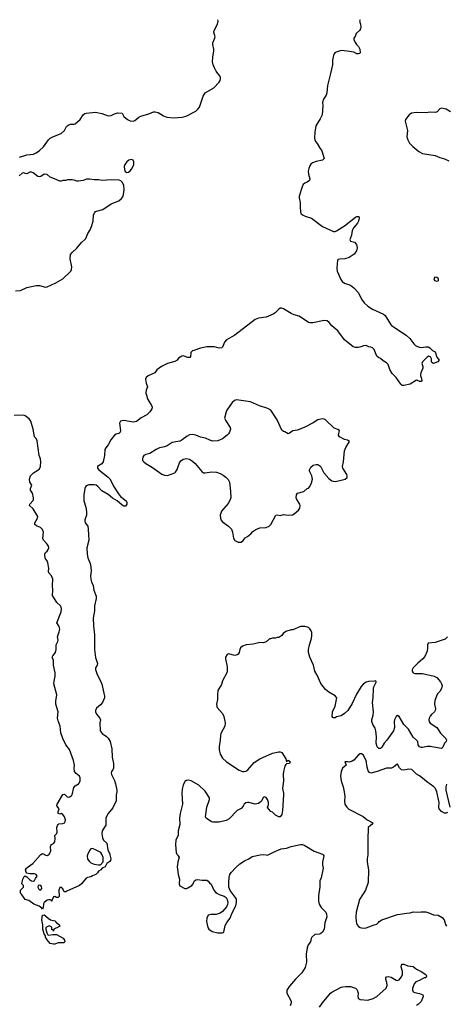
# Model space of a CAD drawing. Header units: inches. Extents: x 2323201 to 2563958, y 895391 to 1023096.
# Tile 101 of 196: x 2437979 to 2443433, y 1008089 to 1020688. Entities that reach past the tile are written whole.
import ezdxf

# ---------------------------------------------------------------- set-up
doc = ezdxf.new("R2010")
doc.units = ezdxf.units.IN
doc.header["$MEASUREMENT"] = 0
for name, color, linetype in [('C4030', 7, 'Continuous'), ('C4031', 7, 'Continuous'), ('C4040', 7, 'Continuous'), ('C4041', 7, 'Continuous'), ('C4042', 7, 'Continuous')]:
    doc.layers.add(name, color=color, linetype=linetype)

msp = doc.modelspace()

# ---------------------------------------------------------------- linework, layer by layer
at = {"layer": 'C4030', "color": 5}
for points, elevation in [([(2439133, 1010000), (2439142, 1009950), (2439138, 1009930), (2439130, 1009918), (2439091, 1009889), (2439070, 1009848), (2439034, 1009830), (2439014, 1009810), (2438985, 1009795), (2438972, 1009770), (2438951, 1009749), (2438910, 1009735), (2438890, 1009722), (2438847, 1009713), (2438830, 1009702), (2438771, 1009630), (2438745, 1009610), (2438581, 1009539), (2438569, 1009529), (2438548, 1009530), (2438530, 1009566), (2438510, 1009586), (2438490, 1009586), (2438478, 1009550), (2438482, 1009470), (2438477, 1009463), (2438470, 1009458), (2438450, 1009458), (2438430, 1009468), (2438410, 1009466), (2438393, 1009427), (2438390, 1009408), (2438382, 1009422), (2438367, 1009427), (2438350, 1009428), (2438330, 1009422), (2438291, 1009390), (2438283, 1009377), (2438277, 1009323), (2438270, 1009308), (2438260, 1009320), (2438226, 1009346), (2438159, 1009370), (2438097, 1009417), (2438049, 1009429), (2438000, 1009500), (2437989, 1009510), (2437988, 1009550), (2438026, 1009590), (2438026, 1009610), (2438008, 1009630), (2438019, 1009690), (2438036, 1009724), (2438050, 1009734), (2438070, 1009722), (2438106, 1009686), (2438130, 1009671), (2438155, 1009665), (2438168, 1009672), (2438180, 1009700), (2438202, 1009730), (2438188, 1009750), (2438170, 1009759), (2438110, 1009759), (2438070, 1009766), (2438061, 1009781), (2438054, 1009810), (2438065, 1009830), (2438086, 1009850), (2438148, 1009892), (2438246, 1010000)], 80), ([(2438305, 1010000), (2438310, 1009996), (2438330, 1009995), (2438341, 1010000)], 80), ([(2438846, 1010000), (2438842, 1009990), (2438847, 1009947), (2438870, 1009915), (2438890, 1009899), (2438930, 1009881), (2438988, 1009872), (2439010, 1009874), (2439047, 1009913), (2439047, 1009967), (2439033, 1010000)], 80), ([(2440000, 1009913), (2439999, 1009910), (2439994, 1009850), (2440000, 1009790)], 120), ([(2439995, 1010000), (2440000, 1009993)], 120)]:
    msp.add_lwpolyline(points, dxfattribs=dict(at, elevation=elevation))
at = {"layer": 'C4030', "color": 5, "elevation": 80}
for points in [[(2438230, 1009615), (2438214, 1009610), (2438212, 1009590), (2438222, 1009562), (2438230, 1009552), (2438250, 1009552), (2438262, 1009570), (2438258, 1009598), (2438250, 1009608)], [(2438410, 1009026), (2438402, 1009042), (2438390, 1009046), (2438388, 1009070), (2438380, 1009080), (2438355, 1009095), (2438312, 1009070), (2438312, 1009050), (2438325, 1009005), (2438340, 1008980), (2438350, 1008972), (2438396, 1008984), (2438450, 1008982), (2438535, 1008935), (2438552, 1008910), (2438554, 1008890), (2438542, 1008878), (2438470, 1008874), (2438450, 1008869), (2438430, 1008858), (2438410, 1008858), (2438370, 1008869), (2438330, 1008915), (2438310, 1008949), (2438307, 1008967), (2438290, 1008989), (2438275, 1009050), (2438275, 1009105), (2438261, 1009170), (2438270, 1009232), (2438290, 1009234), (2438310, 1009222), (2438342, 1009190), (2438371, 1009171), (2438430, 1009156), (2438451, 1009131), (2438482, 1009110), (2438490, 1009094), (2438491, 1009090), (2438480, 1009080), (2438414, 1009050)]]:
    msp.add_lwpolyline(points, close=True, dxfattribs=at)
at = {"layer": 'C4031', "color": 5}
for points, elevation in [([(2437978, 1018930), (2438070, 1018959), (2438154, 1018966), (2438190, 1018983), (2438230, 1019012), (2438281, 1019059), (2438347, 1019150), (2438370, 1019170), (2438410, 1019194), (2438510, 1019230), (2438550, 1019270), (2438578, 1019322), (2438600, 1019340), (2438630, 1019350), (2438670, 1019350), (2438690, 1019355), (2438750, 1019410), (2438792, 1019470), (2438810, 1019486), (2438827, 1019493), (2438950, 1019504), (2439028, 1019488), (2439110, 1019456), (2439150, 1019461), (2439190, 1019483), (2439230, 1019495), (2439290, 1019492), (2439311, 1019450), (2439355, 1019410), (2439390, 1019394), (2439430, 1019390), (2439450, 1019397), (2439500, 1019440), (2439526, 1019454), (2439630, 1019484), (2439690, 1019507), (2439710, 1019508), (2439750, 1019499), (2439818, 1019458), (2439861, 1019441), (2439950, 1019431), (2440000, 1019436)], 80), ([(2437923, 1017217), (2437990, 1017222), (2438070, 1017260), (2438190, 1017287), (2438230, 1017288), (2438310, 1017267), (2438330, 1017271), (2438441, 1017319), (2438530, 1017370), (2438633, 1017470), (2438642, 1017490), (2438645, 1017525), (2438622, 1017630), (2438630, 1017683), (2438650, 1017710), (2438710, 1017764), (2438770, 1017837), (2438809, 1017870), (2438824, 1017890), (2438848, 1017950), (2438879, 1018001), (2438897, 1018043), (2438916, 1018110), (2438924, 1018190), (2438939, 1018221), (2438948, 1018232), (2438962, 1018238), (2439040, 1018260), (2439150, 1018330), (2439248, 1018372), (2439281, 1018399), (2439297, 1018423), (2439306, 1018450), (2439313, 1018510), (2439308, 1018570), (2439290, 1018610), (2439270, 1018626), (2439250, 1018634), (2439150, 1018638), (2439030, 1018630), (2438990, 1018637), (2438930, 1018638), (2438870, 1018649), (2438831, 1018649), (2438790, 1018629), (2438730, 1018622), (2438710, 1018622), (2438675, 1018635), (2438650, 1018638), (2438590, 1018638), (2438570, 1018629), (2438530, 1018629), (2438510, 1018622), (2438497, 1018623), (2438470, 1018629), (2438445, 1018645), (2438370, 1018675), (2438329, 1018709), (2438290, 1018713), (2438250, 1018683), (2438230, 1018676), (2438210, 1018683), (2438153, 1018730), (2438130, 1018738), (2438110, 1018739), (2438070, 1018717), (2438050, 1018720), (2438030, 1018730), (2438010, 1018724), (2437972, 1018688)], 80), ([(2440000, 1016345), (2439990, 1016333), (2439964, 1016316), (2439870, 1016289), (2439792, 1016250), (2439734, 1016206), (2439705, 1016170), (2439621, 1016130), (2439597, 1016110), (2439588, 1016088), (2439596, 1016036), (2439611, 1015990), (2439594, 1015946), (2439591, 1015910), (2439615, 1015830), (2439664, 1015750), (2439671, 1015730), (2439667, 1015710), (2439641, 1015670), (2439603, 1015630), (2439530, 1015595), (2439470, 1015547), (2439430, 1015539), (2439310, 1015560), (2439268, 1015550), (2439253, 1015527), (2439268, 1015432), (2439265, 1015410), (2439246, 1015394), (2439210, 1015383), (2439190, 1015372), (2439146, 1015314), (2439110, 1015250), (2439078, 1015210), (2439068, 1015190), (2439065, 1015110), (2439044, 1015030), (2439030, 1015005), (2438973, 1014970), (2438975, 1014950), (2438990, 1014927), (2439110, 1014834), (2439131, 1014811), (2439150, 1014781), (2439178, 1014718), (2439240, 1014620), (2439269, 1014589), (2439340, 1014530), (2439350, 1014510), (2439350, 1014489), (2439330, 1014462), (2439310, 1014463), (2439290, 1014474), (2439225, 1014530), (2439164, 1014564), (2439110, 1014611), (2439030, 1014660), (2438977, 1014717), (2438955, 1014730), (2438930, 1014737), (2438864, 1014736), (2438830, 1014723), (2438818, 1014710), (2438810, 1014690), (2438797, 1014610), (2438798, 1014530), (2438825, 1014450), (2438833, 1014390), (2438832, 1014350), (2438813, 1014290), (2438812, 1014270), (2438816, 1014250), (2438849, 1014209), (2438856, 1014170), (2438862, 1014030), (2438837, 1013930), (2438840, 1013850), (2438850, 1013804), (2438881, 1013730), (2438890, 1013685), (2438893, 1013633), (2438884, 1013570), (2438888, 1013528), (2438896, 1013496), (2438920, 1013450), (2438928, 1013388), (2438957, 1013310), (2438957, 1013283), (2438936, 1013190), (2438935, 1013125), (2438919, 1013030), (2438922, 1012930), (2438937, 1012817), (2438935, 1012630), (2438947, 1012527), (2438973, 1012450), (2438968, 1012430), (2438946, 1012394), (2438946, 1012374), (2438968, 1012308), (2439012, 1012230), (2439030, 1012187), (2439065, 1012030), (2439065, 1012010), (2439038, 1011950), (2439010, 1011920), (2438960, 1011880), (2438947, 1011850), (2438947, 1011830), (2438960, 1011800), (2439004, 1011750), (2439011, 1011730), (2439004, 1011690), (2439009, 1011590), (2439035, 1011555), (2439090, 1011515), (2439110, 1011494), (2439135, 1011450), (2439157, 1011357), (2439160, 1011250), (2439176, 1011170), (2439179, 1011110), (2439171, 1011090), (2439151, 1011069), (2439148, 1011050), (2439153, 1011030), (2439190, 1010951), (2439204, 1010910), (2439219, 1010830), (2439220, 1010810), (2439210, 1010770), (2439214, 1010710), (2439210, 1010693), (2439170, 1010602), (2439110, 1010530), (2439087, 1010493), (2439080, 1010470), (2439079, 1010381), (2439035, 1010310), (2439027, 1010270), (2439038, 1010218), (2439051, 1010191), (2439091, 1010150), (2439106, 1010066), (2439131, 1010010), (2439133, 1010000)], 80), ([(2438341, 1010000), (2438350, 1010004), (2438369, 1010030), (2438375, 1010050), (2438373, 1010110), (2438377, 1010123), (2438386, 1010134), (2438410, 1010147), (2438429, 1010170), (2438433, 1010213), (2438426, 1010250), (2438450, 1010272), (2438459, 1010290), (2438453, 1010350), (2438462, 1010378), (2438470, 1010392), (2438480, 1010400), (2438530, 1010402), (2438550, 1010410), (2438560, 1010430), (2438563, 1010450), (2438550, 1010489), (2438530, 1010518), (2438510, 1010529), (2438490, 1010522), (2438469, 1010529), (2438469, 1010550), (2438476, 1010564), (2438482, 1010590), (2438455, 1010630), (2438458, 1010650), (2438530, 1010772), (2438550, 1010778), (2438584, 1010744), (2438600, 1010740), (2438618, 1010742), (2438640, 1010760), (2438649, 1010771), (2438670, 1010862), (2438690, 1010886), (2438729, 1010910), (2438739, 1010921), (2438753, 1010950), (2438753, 1010987), (2438743, 1011010), (2438701, 1011041), (2438681, 1011070), (2438676, 1011110), (2438679, 1011150), (2438667, 1011207), (2438617, 1011350), (2438570, 1011410), (2438531, 1011490), (2438503, 1011563), (2438496, 1011650), (2438470, 1011717), (2438463, 1011750), (2438469, 1011830), (2438441, 1011930), (2438441, 1011970), (2438454, 1012050), (2438417, 1012190), (2438418, 1012222), (2438432, 1012288), (2438431, 1012329), (2438410, 1012430), (2438411, 1012490), (2438394, 1012530), (2438402, 1012550), (2438436, 1012590), (2438447, 1012630), (2438445, 1012690), (2438467, 1012730), (2438472, 1012750), (2438461, 1012790), (2438485, 1012855), (2438492, 1012890), (2438484, 1012924), (2438455, 1012970), (2438510, 1013110), (2438515, 1013150), (2438511, 1013170), (2438499, 1013190), (2438452, 1013232), (2438399, 1013319), (2438402, 1013390), (2438396, 1013450), (2438401, 1013530), (2438386, 1013570), (2438350, 1013610), (2438346, 1013630), (2438351, 1013670), (2438340, 1013740), (2438330, 1013764), (2438308, 1013788), (2438299, 1013830), (2438300, 1013850), (2438310, 1013870), (2438330, 1013888), (2438344, 1013910), (2438350, 1013930), (2438346, 1013950), (2438330, 1013978), (2438284, 1014030), (2438275, 1014050), (2438281, 1014130), (2438270, 1014164), (2438245, 1014190), (2438193, 1014213), (2438173, 1014230), (2438172, 1014250), (2438207, 1014310), (2438210, 1014330), (2438151, 1014430), (2438105, 1014470), (2438109, 1014490), (2438150, 1014536), (2438156, 1014550), (2438156, 1014570), (2438144, 1014630), (2438118, 1014670), (2438115, 1014690), (2438133, 1014730), (2438109, 1014770), (2438104, 1014810), (2438118, 1014850), (2438130, 1014864), (2438156, 1014890), (2438210, 1014922), (2438230, 1014943), (2438243, 1014970), (2438248, 1015030), (2438243, 1015070), (2438229, 1015111), (2438200, 1015300), (2438188, 1015330), (2438169, 1015350), (2438149, 1015450), (2438119, 1015550), (2438100, 1015580), (2438050, 1015621), (2438029, 1015629), (2437910, 1015625)], 80), ([(2440000, 1015291), (2439930, 1015280), (2439866, 1015234), (2439830, 1015221), (2439767, 1015210), (2439722, 1015190), (2439641, 1015139), (2439590, 1015124), (2439566, 1015110), (2439552, 1015090), (2439547, 1015070), (2439549, 1015049), (2439565, 1015030), (2439590, 1015008), (2439678, 1014958), (2439794, 1014874), (2439830, 1014860), (2439870, 1014854), (2439961, 1014890), (2439970, 1014898), (2439990, 1014933), (2440000, 1014959)], 120), ([(2440000, 1010244), (2439976, 1010190), (2439969, 1010130), (2439979, 1010030), (2439988, 1010010), (2439995, 1010000)], 120), ([(2439033, 1010000), (2439029, 1010010), (2439015, 1010030), (2438947, 1010067), (2438910, 1010082), (2438890, 1010079), (2438870, 1010059), (2438846, 1010000)], 80), ([(2438246, 1010000), (2438250, 1010005), (2438270, 1010018), (2438290, 1010011), (2438305, 1010000)], 80)]:
    msp.add_lwpolyline(points, dxfattribs=dict(at, elevation=elevation))
at = {"layer": 'C4031', "color": 5, "elevation": 80}
msp.add_lwpolyline([(2439410, 1018899), (2439375, 1018890), (2439348, 1018870), (2439323, 1018837), (2439314, 1018810), (2439317, 1018770), (2439326, 1018746), (2439350, 1018732), (2439370, 1018737), (2439390, 1018752), (2439410, 1018776), (2439437, 1018830), (2439440, 1018870), (2439430, 1018890)], close=True, dxfattribs=at)
at = {"layer": 'C4040', "color": 5}
for points, elevation in [([(2440000, 1009790), (2440004, 1009750), (2440021, 1009690), (2440018, 1009630), (2440025, 1009605), (2440090, 1009571), (2440110, 1009571), (2440130, 1009578), (2440179, 1009610), (2440196, 1009630), (2440210, 1009665), (2440230, 1009683), (2440250, 1009686), (2440310, 1009676), (2440370, 1009676), (2440390, 1009665), (2440405, 1009645), (2440428, 1009628), (2440462, 1009550), (2440483, 1009523), (2440498, 1009510), (2440530, 1009495), (2440595, 1009475), (2440617, 1009457), (2440631, 1009431), (2440640, 1009390), (2440635, 1009365), (2440622, 1009338), (2440570, 1009277), (2440543, 1009257), (2440490, 1009237), (2440423, 1009237), (2440390, 1009232), (2440371, 1009190), (2440367, 1009150), (2440386, 1009070), (2440398, 1009050), (2440440, 1009020), (2440510, 1009004), (2440570, 1009006), (2440590, 1009011), (2440604, 1009096), (2440625, 1009135), (2440670, 1009191), (2440692, 1009250), (2440740, 1009350), (2440749, 1009390), (2440749, 1009429), (2440745, 1009445), (2440670, 1009545), (2440653, 1009590), (2440652, 1009648), (2440657, 1009710), (2440665, 1009750), (2440682, 1009778), (2440740, 1009840), (2440795, 1009885), (2440855, 1009925), (2440909, 1009950), (2440950, 1009979), (2441052, 1010000)], 120), ([(2440000, 1009993), (2440016, 1009970), (2440000, 1009913)], 120), ([(2441130, 1010000), (2441150, 1009996), (2441157, 1010000)], 120), ([(2441858, 1010000), (2441866, 1009990), (2441851, 1009910), (2441851, 1009870), (2441857, 1009830), (2441855, 1009810), (2441831, 1009709), (2441815, 1009670), (2441814, 1009594), (2441801, 1009479), (2441799, 1009410), (2441808, 1009370), (2441833, 1009330), (2441891, 1009270), (2441901, 1009241), (2441904, 1009210), (2441880, 1009130), (2441870, 1009050), (2441850, 1009013), (2441830, 1008994), (2441810, 1008988), (2441750, 1008981), (2441715, 1008950), (2441706, 1008930), (2441697, 1008890), (2441668, 1008850), (2441653, 1008810), (2441642, 1008730), (2441647, 1008630), (2441630, 1008562), (2441588, 1008492), (2441504, 1008410), (2441430, 1008321), (2441396, 1008270), (2441395, 1008230), (2441448, 1008130), (2441448, 1008110), (2441438, 1008070)], 120), ([(2442429, 1010000), (2442420, 1009950), (2442423, 1009910), (2442440, 1009810), (2442433, 1009650), (2442400, 1009550), (2442325, 1009430), (2442282, 1009270), (2442277, 1009210), (2442279, 1009150), (2442291, 1009110), (2442310, 1009086), (2442330, 1009071), (2442350, 1009066), (2442390, 1009063), (2442410, 1009067), (2442510, 1009108), (2442545, 1009115), (2442566, 1009134), (2442574, 1009150), (2442609, 1009170), (2442810, 1009238), (2442930, 1009257), (2442970, 1009259), (2443010, 1009271), (2443070, 1009267), (2443110, 1009274), (2443170, 1009271), (2443210, 1009261), (2443270, 1009236), (2443330, 1009230), (2443382, 1009202), (2443405, 1009170), (2443423, 1009110), (2443436, 1009090)], 140), ([(2441810, 1008051), (2441852, 1008110), (2441952, 1008230), (2441970, 1008244), (2442090, 1008307), (2442110, 1008313), (2442150, 1008317), (2442210, 1008316), (2442274, 1008294), (2442293, 1008273), (2442304, 1008230), (2442300, 1008190), (2442305, 1008170), (2442330, 1008151), (2442430, 1008144), (2442496, 1008164), (2442545, 1008190), (2442663, 1008297), (2442675, 1008330), (2442673, 1008370), (2442660, 1008410), (2442661, 1008430), (2442670, 1008439), (2442690, 1008445), (2442730, 1008437), (2442790, 1008397), (2442810, 1008393), (2442830, 1008402), (2442859, 1008441), (2442871, 1008470), (2442872, 1008510), (2442858, 1008570), (2442859, 1008590), (2442870, 1008605), (2442890, 1008603), (2442942, 1008582), (2443010, 1008573), (2443050, 1008539), (2443110, 1008509), (2443171, 1008470), (2443179, 1008450), (2443171, 1008429), (2443150, 1008429), (2443090, 1008396), (2443043, 1008377), (2443020, 1008350), (2443002, 1008290), (2443000, 1008270), (2443011, 1008250), (2443030, 1008239), (2443090, 1008226), (2443131, 1008210), (2443136, 1008190), (2443110, 1008126), (2443078, 1008090), (2443050, 1008076)], 120)]:
    msp.add_lwpolyline(points, dxfattribs=dict(at, elevation=elevation))
at = {"layer": 'C4041', "color": 5}
for points, elevation in [([(2441952, 1020000), (2441913, 1019847), (2441906, 1019750), (2441897, 1019723), (2441865, 1019670), (2441852, 1019630), (2441854, 1019586), (2441847, 1019470), (2441822, 1019418), (2441764, 1019330), (2441754, 1019250), (2441748, 1019170), (2441751, 1019150), (2441759, 1019130), (2441783, 1019103), (2441810, 1019051), (2441841, 1019010), (2441871, 1018910), (2441851, 1018890), (2441770, 1018873), (2441724, 1018856), (2441701, 1018839), (2441690, 1018819), (2441675, 1018785), (2441667, 1018750), (2441670, 1018710), (2441687, 1018650), (2441683, 1018630), (2441654, 1018610), (2441624, 1018596), (2441603, 1018577), (2441589, 1018550), (2441552, 1018430), (2441552, 1018410), (2441565, 1018350), (2441563, 1018290), (2441568, 1018230), (2441575, 1018210), (2441593, 1018190), (2441630, 1018172), (2441709, 1018149), (2441850, 1018043), (2441990, 1017977), (2442010, 1017977), (2442030, 1017987), (2442130, 1018049), (2442270, 1018159), (2442290, 1018170), (2442316, 1018170), (2442320, 1018150), (2442310, 1018110), (2442296, 1018084), (2442250, 1018029), (2442229, 1017990), (2442221, 1017930), (2442201, 1017870), (2442210, 1017852), (2442260, 1017840), (2442285, 1017810), (2442295, 1017770), (2442286, 1017730), (2442253, 1017687), (2442193, 1017647), (2442134, 1017630), (2442070, 1017625), (2442050, 1017619), (2442043, 1017610), (2442033, 1017510), (2442038, 1017470), (2442083, 1017363), (2442100, 1017340), (2442130, 1017316), (2442210, 1017292), (2442250, 1017258), (2442310, 1017191), (2442347, 1017110), (2442383, 1017063), (2442430, 1017021), (2442490, 1016986), (2442630, 1016920), (2442650, 1016902), (2442721, 1016790), (2442734, 1016774), (2442756, 1016756), (2442920, 1016650), (2442966, 1016610), (2443019, 1016539), (2443040, 1016520), (2443065, 1016505), (2443090, 1016496), (2443110, 1016495), (2443170, 1016504), (2443200, 1016500), (2443222, 1016490), (2443256, 1016456), (2443290, 1016438), (2443311, 1016371), (2443341, 1016330), (2443325, 1016310), (2443270, 1016290), (2443250, 1016302), (2443245, 1016310), (2443242, 1016350), (2443230, 1016375), (2443210, 1016382), (2443190, 1016369), (2443129, 1016311), (2443122, 1016290), (2443134, 1016250), (2443135, 1016230), (2443106, 1016170), (2443101, 1016150), (2443102, 1016130), (2443111, 1016110), (2443118, 1016070), (2443110, 1016058), (2443090, 1016058), (2443084, 1016064), (2443050, 1016075), (2442970, 1016023), (2442890, 1016007), (2442870, 1016007), (2442850, 1016025), (2442791, 1016111), (2442741, 1016161), (2442712, 1016212), (2442690, 1016275), (2442670, 1016296), (2442624, 1016324), (2442590, 1016352), (2442565, 1016365), (2442544, 1016384), (2442510, 1016469), (2442490, 1016490), (2442470, 1016498), (2442441, 1016501), (2442410, 1016518), (2442375, 1016515), (2442340, 1016500), (2442307, 1016493), (2442270, 1016493), (2442242, 1016502), (2442130, 1016590), (2442048, 1016708), (2441970, 1016769), (2441935, 1016815), (2441910, 1016836), (2441870, 1016841), (2441725, 1016810), (2441690, 1016808), (2441670, 1016813), (2441550, 1016893), (2441490, 1016912), (2441450, 1016930), (2441350, 1016988), (2441330, 1016996), (2441310, 1016995), (2441290, 1016983), (2441244, 1016936), (2441220, 1016920), (2441130, 1016882), (2441031, 1016869), (2440990, 1016850), (2440728, 1016650), (2440622, 1016590), (2440599, 1016561), (2440570, 1016496), (2440561, 1016490), (2440530, 1016486), (2440470, 1016503), (2440370, 1016502), (2440290, 1016486), (2440203, 1016457), (2440186, 1016450), (2440167, 1016430), (2440163, 1016370), (2440156, 1016364), (2440130, 1016367), (2440070, 1016386), (2440050, 1016382), (2440010, 1016356), (2440000, 1016345)], 80), ([(2440000, 1019436), (2440058, 1019442), (2440105, 1019455), (2440230, 1019519), (2440257, 1019543), (2440277, 1019570), (2440326, 1019710), (2440350, 1019750), (2440462, 1019818), (2440529, 1019890), (2440542, 1019910), (2440548, 1019930), (2440546, 1019950), (2440537, 1019970), (2440514, 1020000)], 80), ([(2443485, 1019510), (2443430, 1019543), (2443370, 1019555), (2443350, 1019549), (2443316, 1019510), (2443290, 1019500), (2443230, 1019503), (2443165, 1019495), (2443050, 1019501), (2442990, 1019490), (2442958, 1019470), (2442939, 1019450), (2442910, 1019410), (2442906, 1019390), (2442935, 1019270), (2442930, 1019190), (2442939, 1019150), (2442964, 1019110), (2443006, 1019066), (2443082, 1019002), (2443130, 1018977), (2443291, 1018951), (2443350, 1018923), (2443410, 1018907), (2443464, 1018884)], 120), ([(2440000, 1014959), (2440022, 1015018), (2440038, 1015042), (2440070, 1015064), (2440110, 1015072), (2440150, 1015063), (2440190, 1015039), (2440221, 1015010), (2440306, 1014906), (2440329, 1014889), (2440350, 1014888), (2440430, 1014901), (2440497, 1014897), (2440541, 1014881), (2440581, 1014861), (2440615, 1014835), (2440644, 1014804), (2440662, 1014770), (2440676, 1014650), (2440678, 1014570), (2440666, 1014534), (2440644, 1014496), (2440559, 1014401), (2440543, 1014350), (2440544, 1014310), (2440550, 1014290), (2440570, 1014263), (2440650, 1014208), (2440685, 1014170), (2440699, 1014130), (2440713, 1014053), (2440730, 1014026), (2440770, 1014001), (2440810, 1014003), (2440837, 1014023), (2440862, 1014058), (2440890, 1014075), (2440934, 1014110), (2440960, 1014140), (2440996, 1014164), (2441050, 1014184), (2441130, 1014189), (2441170, 1014209), (2441190, 1014230), (2441254, 1014346), (2441270, 1014353), (2441310, 1014343), (2441350, 1014357), (2441410, 1014346), (2441467, 1014353), (2441490, 1014364), (2441545, 1014410), (2441562, 1014438), (2441564, 1014470), (2441559, 1014490), (2441522, 1014550), (2441515, 1014570), (2441519, 1014610), (2441532, 1014628), (2441610, 1014651), (2441652, 1014688), (2441670, 1014695), (2441690, 1014716), (2441710, 1014761), (2441723, 1014810), (2441714, 1014850), (2441686, 1014910), (2441685, 1014930), (2441699, 1014961), (2441730, 1014988), (2441770, 1014998), (2441790, 1014995), (2441818, 1014978), (2441830, 1014966), (2441868, 1014890), (2441930, 1014817), (2441970, 1014786), (2442010, 1014780), (2442073, 1014793), (2442139, 1014810), (2442164, 1014830), (2442167, 1014850), (2442160, 1014870), (2442110, 1014950), (2442106, 1014970), (2442117, 1015030), (2442130, 1015170), (2442148, 1015212), (2442194, 1015290), (2442169, 1015309), (2442130, 1015318), (2442069, 1015350), (2442054, 1015370), (2442068, 1015430), (2442045, 1015445), (2442001, 1015461), (2441890, 1015566), (2441870, 1015578), (2441850, 1015582), (2441790, 1015570), (2441729, 1015531), (2441625, 1015475), (2441530, 1015434), (2441470, 1015426), (2441430, 1015396), (2441410, 1015389), (2441370, 1015413), (2441350, 1015417), (2441330, 1015434), (2441270, 1015570), (2441190, 1015692), (2441150, 1015715), (2441046, 1015746), (2440930, 1015797), (2440750, 1015824), (2440724, 1015816), (2440695, 1015790), (2440627, 1015690), (2440619, 1015670), (2440599, 1015590), (2440614, 1015554), (2440671, 1015471), (2440676, 1015450), (2440662, 1015410), (2440648, 1015390), (2440630, 1015370), (2440570, 1015326), (2440510, 1015300), (2440450, 1015297), (2440410, 1015308), (2440354, 1015334), (2440290, 1015347), (2440230, 1015371), (2440190, 1015379), (2440150, 1015375), (2440120, 1015360), (2440055, 1015310), (2440030, 1015296), (2440000, 1015291)], 120), ([(2443448, 1012790), (2443417, 1012763), (2443290, 1012718), (2443203, 1012710), (2443193, 1012690), (2443194, 1012650), (2443189, 1012610), (2443160, 1012540), (2443134, 1012510), (2443070, 1012456), (2443010, 1012396), (2442995, 1012370), (2442997, 1012350), (2443002, 1012342), (2443011, 1012331), (2443030, 1012323), (2443130, 1012323), (2443276, 1012290), (2443311, 1012270), (2443357, 1012217), (2443373, 1012190), (2443380, 1012170), (2443373, 1012130), (2443350, 1012092), (2443320, 1012060), (2443306, 1012034), (2443285, 1011975), (2443283, 1011930), (2443294, 1011870), (2443292, 1011848), (2443283, 1011830), (2443244, 1011796), (2443225, 1011775), (2443214, 1011750), (2443210, 1011730), (2443213, 1011710), (2443227, 1011687), (2443310, 1011630), (2443360, 1011560), (2443428, 1011490), (2443435, 1011470), (2443430, 1011450), (2443410, 1011429), (2443390, 1011378), (2443370, 1011362), (2443250, 1011382), (2443229, 1011389), (2443190, 1011389), (2443130, 1011374), (2443110, 1011374), (2443090, 1011384), (2443074, 1011410), (2443069, 1011450), (2443053, 1011470), (2443008, 1011508), (2442951, 1011610), (2442890, 1011670), (2442831, 1011770), (2442810, 1011784), (2442790, 1011773), (2442772, 1011728), (2442768, 1011710), (2442769, 1011630), (2442756, 1011590), (2442673, 1011470), (2442638, 1011430), (2442610, 1011378), (2442590, 1011364), (2442570, 1011361), (2442550, 1011382), (2442538, 1011430), (2442542, 1011510), (2442534, 1011590), (2442522, 1011622), (2442492, 1011670), (2442481, 1011710), (2442481, 1011730), (2442498, 1011790), (2442502, 1011830), (2442488, 1011950), (2442500, 1012010), (2442501, 1012130), (2442508, 1012152), (2442538, 1012210), (2442538, 1012218), (2442529, 1012229), (2442516, 1012224), (2442440, 1012220), (2442407, 1012210), (2442376, 1012190), (2442345, 1012155), (2442283, 1012057), (2442230, 1011937), (2442172, 1011848), (2442130, 1011809), (2442090, 1011781), (2442030, 1011769), (2442010, 1011757), (2441990, 1011754), (2441981, 1011761), (2441973, 1011773), (2441977, 1011830), (2442014, 1011906), (2442032, 1012010), (2442010, 1012038), (2441930, 1012082), (2441890, 1012118), (2441830, 1012195), (2441782, 1012302), (2441750, 1012350), (2441734, 1012430), (2441690, 1012530), (2441670, 1012590), (2441670, 1012630), (2441682, 1012690), (2441709, 1012770), (2441715, 1012810), (2441713, 1012850), (2441705, 1012870), (2441690, 1012895), (2441672, 1012912), (2441630, 1012922), (2441570, 1012922), (2441470, 1012882), (2441450, 1012882), (2441380, 1012860), (2441347, 1012833), (2441331, 1012809), (2441290, 1012782), (2441270, 1012782), (2441250, 1012775), (2441210, 1012775), (2441187, 1012767), (2441173, 1012767), (2441130, 1012729), (2441090, 1012715), (2441050, 1012718), (2440962, 1012698), (2440874, 1012690), (2440827, 1012673), (2440802, 1012650), (2440792, 1012630), (2440785, 1012590), (2440772, 1012570), (2440760, 1012560), (2440730, 1012554), (2440650, 1012575), (2440630, 1012566), (2440612, 1012530), (2440612, 1012508), (2440631, 1012409), (2440631, 1012350), (2440626, 1012330), (2440571, 1012230), (2440558, 1012182), (2440514, 1012106), (2440508, 1012052), (2440509, 1011990), (2440496, 1011930), (2440499, 1011899), (2440505, 1011885), (2440571, 1011810), (2440587, 1011770), (2440607, 1011690), (2440603, 1011650), (2440550, 1011555), (2440544, 1011530), (2440540, 1011470), (2440528, 1011390), (2440530, 1011350), (2440542, 1011290), (2440570, 1011239), (2440623, 1011190), (2440785, 1011085), (2440828, 1011068), (2440848, 1011068), (2440870, 1011074), (2440897, 1011090), (2440977, 1011183), (2441050, 1011230), (2441210, 1011301), (2441290, 1011318), (2441310, 1011318), (2441331, 1011310), (2441381, 1011230), (2441390, 1011194), (2441410, 1011212), (2441430, 1011202), (2441436, 1011190), (2441430, 1011169), (2441390, 1011168), (2441382, 1011158), (2441370, 1011138), (2441353, 1011067), (2441349, 1011030), (2441353, 1010950), (2441338, 1010850), (2441353, 1010790), (2441353, 1010770), (2441339, 1010570), (2441330, 1010518), (2441311, 1010489), (2441290, 1010489), (2441248, 1010510), (2441210, 1010548), (2441190, 1010558), (2441158, 1010590), (2441148, 1010610), (2441159, 1010641), (2441159, 1010670), (2441149, 1010709), (2441130, 1010735), (2441110, 1010742), (2441090, 1010735), (2441071, 1010690), (2441050, 1010670), (2441030, 1010658), (2440990, 1010652), (2440910, 1010670), (2440890, 1010671), (2440870, 1010667), (2440850, 1010650), (2440836, 1010624), (2440810, 1010594), (2440759, 1010570), (2440656, 1010464), (2440619, 1010441), (2440530, 1010422), (2440450, 1010419), (2440430, 1010424), (2440362, 1010470), (2440353, 1010490), (2440370, 1010610), (2440405, 1010710), (2440405, 1010730), (2440350, 1010817), (2440270, 1010895), (2440170, 1010949), (2440143, 1010957), (2440110, 1010953), (2440090, 1010939), (2440085, 1010930), (2440068, 1010892), (2440057, 1010843), (2440050, 1010790), (2440060, 1010650), (2440030, 1010530), (2440022, 1010470), (2440024, 1010390), (2440004, 1010310), (2440003, 1010250), (2440000, 1010244)], 120), ([(2443450, 1010543), (2443430, 1010537), (2443410, 1010536), (2443370, 1010557), (2443343, 1010590), (2443339, 1010610), (2443342, 1010670), (2443313, 1010810), (2443296, 1010850), (2443273, 1010873), (2443179, 1010939), (2443130, 1010985), (2443090, 1011014), (2443050, 1011035), (2442993, 1011093), (2442956, 1011096), (2442890, 1011086), (2442861, 1011090), (2442834, 1011114), (2442810, 1011164), (2442790, 1011156), (2442780, 1011140), (2442758, 1011122), (2442731, 1011110), (2442670, 1011109), (2442548, 1011068), (2442469, 1011049), (2442450, 1011057), (2442436, 1011076), (2442423, 1011123), (2442410, 1011209), (2442370, 1011281), (2442350, 1011293), (2442330, 1011294), (2442310, 1011283), (2442250, 1011213), (2442230, 1011199), (2442190, 1011188), (2442170, 1011194), (2442134, 1011190), (2442152, 1011150), (2442105, 1011110), (2442087, 1011070), (2442079, 1011010), (2442087, 1010950), (2442115, 1010870), (2442127, 1010810), (2442134, 1010750), (2442131, 1010690), (2442134, 1010650), (2442161, 1010610), (2442188, 1010588), (2442370, 1010493), (2442420, 1010450), (2442494, 1010410), (2442479, 1010390), (2442462, 1010378), (2442434, 1010350), (2442433, 1010333), (2442429, 1010211), (2442430, 1010010), (2442429, 1010000)], 140), ([(2443436, 1010904), (2443426, 1010874), (2443428, 1010830), (2443480, 1010610)], 140), ([(2441157, 1010000), (2441222, 1010038), (2441320, 1010080), (2441390, 1010088), (2441450, 1010108), (2441570, 1010135), (2441594, 1010134), (2441623, 1010123), (2441742, 1010050), (2441850, 1010011), (2441858, 1010000)], 120), ([(2441052, 1010000), (2441090, 1010008), (2441130, 1010000)], 120)]:
    msp.add_lwpolyline(points, dxfattribs=dict(at, elevation=elevation))
at = {"layer": 'C4041', "color": 5, "elevation": 120}
msp.add_lwpolyline([(2443287, 1017393), (2443272, 1017370), (2443282, 1017350), (2443310, 1017343), (2443330, 1017346), (2443334, 1017350), (2443334, 1017370), (2443330, 1017375), (2443310, 1017389)], close=True, dxfattribs=at)
at = {"layer": 'C4042', "color": 5, "elevation": 80}
for points in [[(2440514, 1020000), (2440491, 1020030), (2440468, 1020070), (2440451, 1020111), (2440443, 1020150), (2440446, 1020210), (2440462, 1020290), (2440461, 1020310), (2440447, 1020370), (2440448, 1020390), (2440470, 1020441), (2440476, 1020470), (2440461, 1020530), (2440466, 1020550), (2440508, 1020630), (2440516, 1020670), (2440513, 1020686)], [(2442331, 1020688), (2442323, 1020670), (2442335, 1020630), (2442339, 1020590), (2442335, 1020570), (2442323, 1020550), (2442281, 1020510), (2442266, 1020474), (2442251, 1020450), (2442251, 1020430), (2442271, 1020390), (2442283, 1020370), (2442310, 1020343), (2442328, 1020310), (2442333, 1020267), (2442326, 1020254), (2442310, 1020249), (2442290, 1020253), (2442250, 1020272), (2442166, 1020286), (2442090, 1020292), (2442013, 1020267), (2441995, 1020245), (2441978, 1020170), (2441980, 1020110), (2441952, 1020000)]]:
    msp.add_lwpolyline(points, dxfattribs=at)

doc.saveas('drawing.dxf')
